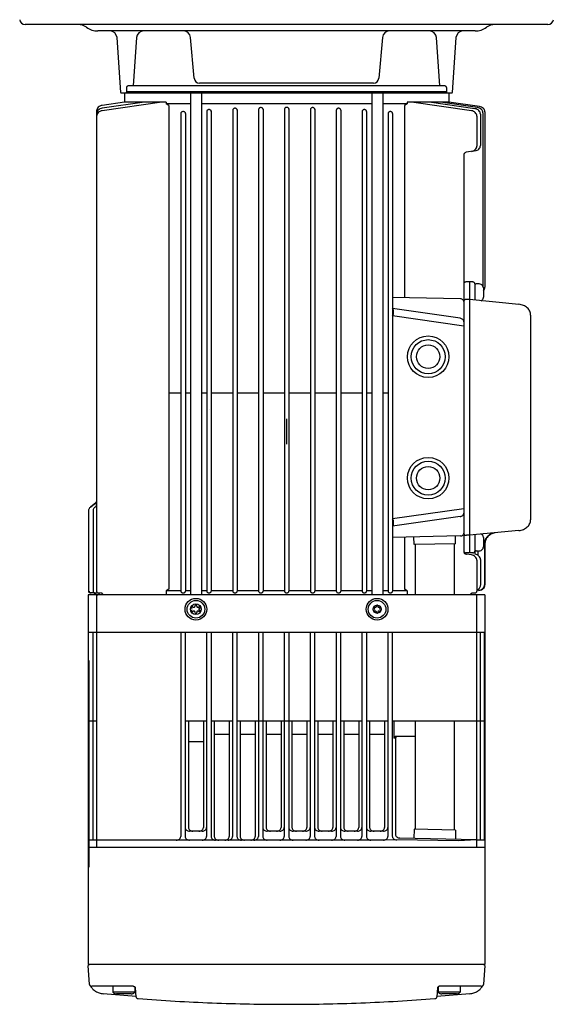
# Model space of a CAD drawing. Extents: x -940 to 22840, y -452 to 16368.
# Tile 7 of 50: x 5480 to 5776, y 11531 to 12077. Entities that reach past the tile are written whole.
import ezdxf

# ---------------------------------------------------------------- set-up
doc = ezdxf.new("R2010")
doc.units = 0
doc.header["$LTSCALE"] = 20
doc.layers.add('GRUNDFOS', color=5, linetype='CONTINUOUS')

msp = doc.modelspace()

# ---------------------------------------------------------------- linework, layer by layer
at = {"layer": 'GRUNDFOS', "color": 4, "linetype": 'CONTINUOUS'}
for p, q in [((5511.95, 12074.12), (5482.52, 12074.12)), ((5772.66, 12074.12), (5511.95, 12074.12)), ((5529.55, 12070.62), (5522.94, 12070.62)), ((5732.24, 12070.62), (5529.55, 12070.62)), ((5535.67, 12036.45), (5533.54, 12066.9)), ((5544.38, 12066.9), (5542.51, 12040.12)), ((5570.38, 12070.62), (5548.37, 12070.62)), ((5576.35, 12044.36), (5574.37, 12066.97)), ((5680.8, 12066.97), (5678.83, 12044.36)), ((5706.8, 12070.62), (5684.79, 12070.62)), ((5712.67, 12040.12), (5710.79, 12066.9)), ((5721.63, 12066.9), (5719.5, 12036.45)), ((5538.84, 12039.32), (5538.84, 12036.92)), ((5627.59, 12040.12), (5539.62, 12040.12)), ((5627.59, 12041.62), (5579.34, 12041.62)), ((5675.84, 12041.62), (5627.59, 12041.62)), ((5715.55, 12040.12), (5627.59, 12040.12)), ((5716.33, 12039.32), (5716.33, 12036.92)), ((5627.59, 12036.12), (5535.72, 12036.12)), ((5574.27, 12036.12), (5536.97, 12036.12)), ((5537.74, 12036.12), (5537.74, 12031.12)), ((5538.84, 12036.92), (5538.38, 12036.12)), ((5627.59, 12036.92), (5538.82, 12036.92)), ((5574.27, 12036.12), (5574.27, 11758.12)), ((5674.87, 12036.12), (5580.45, 12036.12)), ((5580.45, 12036.12), (5580.45, 11891.32)), ((5716.35, 12036.92), (5627.59, 12036.92)), ((5719.45, 12036.12), (5627.59, 12036.12)), ((5674.88, 12036.12), (5674.88, 11758.12)), ((5719.1, 12036.12), (5681.05, 12036.12)), ((5681.06, 12036.12), (5681.06, 11758.12)), ((5716.8, 12036.12), (5716.33, 12036.92)), ((5717.7, 12036.12), (5717.7, 12031.12)), ((5558.49, 12031.12), (5525.28, 12026.38)), ((5548.74, 12031.12), (5525.28, 12027.77)), ((5537.74, 12031.12), (5525.28, 12029.34)), ((5560.9, 12031.12), (5537.74, 12031.12)), ((5559.75, 12031.12), (5558.49, 12031.12)), ((5560.9, 12031.12), (5560.9, 12030.16)), ((5562.37, 12029.28), (5560.9, 12030.16)), ((5574.27, 12030.16), (5560.9, 12030.16)), ((5562.37, 12029.28), (5562.37, 11761.16)), ((5674.87, 12030.16), (5580.45, 12030.16)), ((5688.82, 12030.16), (5681.05, 12030.16)), ((5694.53, 12030.16), (5687.45, 12030.16)), ((5694.53, 12030.16), (5693.07, 12029.28)), ((5693.07, 12029.28), (5693.07, 11922.78)), ((5694.53, 12031.12), (5694.53, 12030.16)), ((5717.7, 12031.12), (5694.53, 12031.12)), ((5696.95, 12031.12), (5695.69, 12031.12)), ((5730.16, 12026.38), (5696.95, 12031.12)), ((5732.13, 12027.49), (5706.7, 12031.12)), ((5733.53, 12028.19), (5712.98, 12031.12)), ((5734.65, 12028.7), (5717.7, 12031.12)), ((5522.22, 12026.31), (5522.22, 11760.08)), ((5569.01, 12024.9), (5569.01, 11760.12)), ((5571.48, 12024.89), (5571.48, 11760.12)), ((5583.38, 12026.01), (5583.38, 11760.12)), ((5585.85, 12026.28), (5585.85, 11760.12)), ((5597.75, 12026.71), (5597.75, 11760.12)), ((5600.22, 12026.89), (5600.22, 11760.12)), ((5612.12, 12027.09), (5612.12, 11760.12)), ((5614.59, 12027.3), (5614.59, 11760.12)), ((5626.48, 12027.22), (5626.48, 11760.12)), ((5628.95, 12027.38), (5628.95, 11760.12)), ((5640.85, 12027.09), (5640.85, 11760.12)), ((5643.32, 12027.23), (5643.32, 11760.12)), ((5655.22, 12026.71), (5655.22, 11760.12)), ((5657.69, 12026.78), (5657.69, 11760.12)), ((5669.59, 12026.01), (5669.59, 11760.12)), ((5672.06, 12025.97), (5672.06, 11760.12)), ((5683.96, 12024.9), (5683.96, 11760.12)), ((5686.43, 12024.9), (5686.43, 11760.12)), ((5733.22, 12023.43), (5733.22, 12006.8)), ((5735.2, 12024.54), (5735.2, 12007.09)), ((5736.6, 12025.23), (5736.6, 11929.14)), ((5737.72, 12025.75), (5737.72, 11928.57)), ((5725.98, 12001.99), (5725.98, 11969.35)), ((5732.13, 12004.13), (5727.51, 12003.47)), ((5725.98, 11969.35), (5725.98, 11879.15)), ((5729.07, 11931.53), (5727.18, 11931.49)), ((5729.07, 11931.53), (5729.07, 11781.31)), ((5730.95, 11931.49), (5729.07, 11931.53)), ((5732.16, 11930.49), (5732.16, 11921.53)), ((5732.84, 11930.48), (5732.16, 11930.08)), ((5734.01, 11930.48), (5732.84, 11930.48)), ((5736.85, 11928.18), (5736.85, 11924.83)), ((5736.85, 11924.83), (5736.85, 11922.98)), ((5724.17, 11922.12), (5686.43, 11922.92)), ((5729.07, 11921.78), (5726.98, 11921.73)), ((5756.54, 11919.05), (5729.07, 11921.78)), ((5723.93, 11911.38), (5686.43, 11916.73)), ((5522.21, 11911.42), (5522.21, 11862.55)), ((5725.98, 11907.08), (5686.43, 11912.73)), ((5763.06, 11913.15), (5763.06, 11799.68)), ((5725.98, 11903.49), (5725.98, 11782.01)), ((5725.98, 11891.87), (5725.98, 11890.71)), ((5580.45, 11891.32), (5580.45, 11758.12)), ((5569.01, 11869.82), (5562.37, 11869.82)), ((5574.27, 11869.82), (5571.48, 11869.82)), ((5583.38, 11869.82), (5580.45, 11869.82)), ((5597.75, 11869.82), (5585.85, 11869.82)), ((5612.11, 11869.82), (5600.22, 11869.82)), ((5626.48, 11869.82), (5614.58, 11869.82)), ((5640.85, 11869.82), (5628.95, 11869.82)), ((5655.22, 11869.82), (5643.32, 11869.82)), ((5669.59, 11869.82), (5657.69, 11869.82)), ((5674.87, 11869.82), (5672.06, 11869.82)), ((5683.95, 11869.82), (5681.05, 11869.82)), ((5585.85, 11859.3), (5585.85, 11859.3)), ((5585.85, 11859.3), (5585.85, 11858.62)), ((5597.75, 11859.3), (5597.75, 11858.62)), ((5600.22, 11861.94), (5600.22, 11861.94)), ((5600.22, 11859.3), (5600.22, 11858.62)), ((5612.11, 11859.3), (5612.11, 11858.62)), ((5614.58, 11859.3), (5614.58, 11858.62)), ((5626.48, 11859.3), (5626.48, 11858.62)), ((5628.95, 11861.94), (5628.95, 11861.94)), ((5628.95, 11859.3), (5628.95, 11858.62)), ((5640.85, 11862.12), (5640.85, 11858.78)), ((5640.85, 11861.94), (5640.85, 11861.94)), ((5640.85, 11859.3), (5640.85, 11859.12)), ((5640.85, 11859.12), (5640.85, 11858.62)), ((5643.32, 11862.12), (5643.32, 11858.78)), ((5643.32, 11859.3), (5643.32, 11859.12)), ((5643.32, 11859.12), (5643.32, 11858.62)), ((5655.22, 11859.3), (5655.22, 11859.12)), ((5655.22, 11859.3), (5655.22, 11859.3)), ((5655.22, 11859.12), (5655.22, 11858.62)), ((5657.69, 11859.3), (5657.69, 11859.12)), ((5657.69, 11859.12), (5657.69, 11858.62)), ((5669.59, 11861.94), (5669.59, 11861.94)), ((5669.59, 11859.3), (5669.59, 11859.3)), ((5669.59, 11859.3), (5669.59, 11858.62)), ((5627.59, 11855.62), (5627.59, 11841.62)), ((5517.72, 11804.58), (5517.72, 11760.17)), ((5521.85, 11809.16), (5518.8, 11806.7)), ((5521.85, 11808.94), (5519.08, 11806.7)), ((5520.24, 11804.58), (5520.24, 11760.12)), ((5521.85, 11807.12), (5521.33, 11806.7)), ((5657.69, 11808.12), (5657.69, 11807.94)), ((5725.98, 11805.75), (5686.43, 11800.11)), ((5723.93, 11801.46), (5686.43, 11796.11)), ((5725.98, 11803.15), (5725.98, 11785.84)), ((5756.54, 11793.79), (5729.07, 11791.06)), ((5724.17, 11790.71), (5686.43, 11789.91)), ((5693.07, 11790.06), (5693.07, 11761.16)), ((5698.46, 11785.89), (5698.32, 11790.17)), ((5721.44, 11786.4), (5721.3, 11790.65)), ((5729.07, 11791.06), (5727.38, 11791.1)), ((5732.16, 11791.37), (5732.16, 11780.59)), ((5736.85, 11789.85), (5736.85, 11786.5)), ((5721.44, 11786.4), (5698.46, 11785.89)), ((5698.96, 11785.9), (5698.96, 11758.12)), ((5720.59, 11786.38), (5720.59, 11758.12)), ((5732.84, 11782.35), (5732.16, 11782.75)), ((5736.85, 11786.5), (5736.85, 11784.65)), ((5737.44, 11786.64), (5737.44, 11763.59)), ((5737.72, 11786.67), (5737.72, 11763.62)), ((5729.07, 11781.31), (5727.18, 11781.35)), ((5730.16, 11780.16), (5727.51, 11780.53)), ((5730.95, 11781.35), (5729.07, 11781.31)), ((5734.01, 11782.35), (5732.84, 11782.35)), ((5733.22, 11777.2), (5733.22, 11768.71)), ((5733.22, 11777.2), (5733.22, 11760.17)), ((5733.71, 11782.37), (5733.71, 11780.04)), ((5735.2, 11777.64), (5735.2, 11763.37)), ((5733.22, 11768.71), (5733.22, 11760.08)), ((5562.37, 11761.16), (5560.9, 11760.28)), ((5694.53, 11760.28), (5693.07, 11761.16)), ((5517.59, 11758.12), (5517.59, 11618.12)), ((5737.59, 11758.12), (5517.59, 11758.12)), ((5627.66, 11758.12), (5517.66, 11758.12)), ((5627.72, 11758.12), (5517.72, 11758.12)), ((5524.56, 11759.05), (5518.92, 11759.17)), ((5520.22, 11759.15), (5518.92, 11759.17)), ((5522.08, 11758.12), (5522.08, 11618.12)), ((5522.57, 11758.1), (5522.33, 11758.1)), ((5560.9, 11760.28), (5560.9, 11758.12)), ((5569.01, 11760.28), (5560.9, 11760.28)), ((5574.27, 11760.28), (5571.48, 11760.28)), ((5583.38, 11760.28), (5580.45, 11760.28)), ((5597.75, 11760.28), (5585.85, 11760.28)), ((5612.12, 11760.28), (5600.22, 11760.28)), ((5626.48, 11760.28), (5614.59, 11760.28)), ((5737.72, 11758.12), (5627.72, 11758.12)), ((5640.85, 11760.28), (5628.95, 11760.28)), ((5655.22, 11760.28), (5643.32, 11760.28)), ((5669.59, 11760.28), (5657.69, 11760.28)), ((5674.88, 11760.28), (5672.06, 11760.28)), ((5683.96, 11760.28), (5681.06, 11760.28)), ((5694.53, 11760.28), (5686.43, 11760.28)), ((5694.53, 11760.28), (5694.53, 11759.32)), ((5694.53, 11760.28), (5694.53, 11759.32)), ((5694.53, 11760.28), (5694.53, 11758.01)), ((5732.02, 11759.08), (5730.88, 11759.05)), ((5733.09, 11758.12), (5733.09, 11618.12)), ((5734.46, 11760.6), (5733.22, 11760.47)), ((5737.59, 11758.12), (5737.59, 11618.12)), ((5737.59, 11737.12), (5517.59, 11737.12)), ((5520.11, 11737.12), (5520.11, 11622.62)), ((5568.88, 11737.12), (5568.88, 11624.12)), ((5571.35, 11737.12), (5571.35, 11624.12)), ((5583.25, 11737.12), (5583.25, 11624.12)), ((5585.72, 11737.12), (5585.72, 11624.12)), ((5597.62, 11737.12), (5597.62, 11624.12)), ((5600.09, 11737.12), (5600.09, 11624.12)), ((5611.98, 11737.12), (5611.98, 11624.12)), ((5614.46, 11737.12), (5614.46, 11624.12)), ((5626.35, 11737.12), (5626.35, 11624.12)), ((5628.82, 11737.12), (5628.82, 11624.12)), ((5640.72, 11737.12), (5640.72, 11624.12)), ((5643.19, 11737.12), (5643.19, 11624.12)), ((5655.09, 11737.12), (5655.09, 11624.12)), ((5657.56, 11737.12), (5657.56, 11624.12)), ((5669.46, 11737.12), (5669.46, 11624.12)), ((5671.93, 11737.12), (5671.93, 11624.12)), ((5683.82, 11737.12), (5683.82, 11624.12)), ((5686.3, 11737.12), (5686.3, 11624.3)), ((5735.06, 11737.12), (5735.06, 11622.12)), ((5737.31, 11737.12), (5737.31, 11622.12)), ((5517.87, 11721.62), (5517.87, 11607.12)), ((5522.08, 11688.12), (5517.59, 11688.12)), ((5583.25, 11688.12), (5571.35, 11688.12)), ((5573.14, 11688.12), (5573.14, 11629.12)), ((5581.46, 11688.12), (5581.46, 11629.12)), ((5597.62, 11688.12), (5585.72, 11688.12)), ((5587.51, 11688.12), (5587.51, 11624.12)), ((5595.82, 11688.12), (5595.82, 11624.12)), ((5611.98, 11688.12), (5600.09, 11688.12)), ((5601.88, 11688.12), (5601.88, 11624.12)), ((5618.45, 11688.01), (5609.18, 11688.01)), ((5610.19, 11688.12), (5610.19, 11624.12)), ((5626.35, 11688.12), (5614.46, 11688.12)), ((5616.25, 11688.12), (5616.25, 11629.12)), ((5636.99, 11688.01), (5618.45, 11688.01)), ((5636.99, 11688.01), (5618.45, 11688.01)), ((5624.56, 11688.12), (5624.56, 11629.12)), ((5640.72, 11688.12), (5628.82, 11688.12)), ((5630.62, 11688.12), (5630.62, 11629.12)), ((5638.93, 11688.12), (5638.93, 11629.12)), ((5655.09, 11688.12), (5643.19, 11688.12)), ((5644.98, 11688.12), (5644.98, 11629.12)), ((5653.3, 11688.12), (5653.3, 11629.12)), ((5669.46, 11688.12), (5657.56, 11688.12)), ((5659.35, 11688.12), (5659.35, 11629.12)), ((5667.66, 11688.12), (5667.66, 11629.12)), ((5683.82, 11688.12), (5671.93, 11688.12)), ((5673.72, 11688.12), (5673.72, 11629.12)), ((5682.03, 11688.12), (5682.03, 11629.12)), ((5737.59, 11688.12), (5686.3, 11688.12)), ((5687.14, 11688.12), (5687.14, 11678.62)), ((5698.96, 11688.12), (5698.96, 11628.1)), ((5720.59, 11688.12), (5720.59, 11627.62)), ((5595.82, 11680.62), (5587.51, 11680.62)), ((5610.19, 11680.62), (5601.88, 11680.62)), ((5624.56, 11680.62), (5616.25, 11680.62)), ((5638.93, 11680.62), (5630.62, 11680.62)), ((5653.3, 11680.62), (5644.98, 11680.62)), ((5667.66, 11680.62), (5659.35, 11680.62)), ((5682.03, 11680.62), (5673.72, 11680.62)), ((5698.96, 11679.62), (5688.38, 11679.62)), ((5581.46, 11676.62), (5573.14, 11676.62)), ((5688.09, 11678.62), (5687.14, 11678.62)), ((5688.09, 11678.62), (5688.09, 11625.29)), ((5580.78, 11627.12), (5573.82, 11627.12)), ((5623.88, 11627.12), (5616.93, 11627.12)), ((5638.25, 11627.12), (5631.3, 11627.12)), ((5652.62, 11627.12), (5645.66, 11627.12)), ((5666.98, 11627.12), (5660.03, 11627.12)), ((5681.35, 11627.12), (5674.4, 11627.12)), ((5698.46, 11628.11), (5698.3, 11623.11)), ((5721.44, 11627.6), (5698.46, 11628.11)), ((5721.44, 11627.6), (5721.28, 11622.6)), ((5681.35, 11622.12), (5517.59, 11622.12)), ((5688.72, 11622.3), (5681.35, 11622.12)), ((5722.97, 11621.77), (5688.72, 11622.3)), ((5733.09, 11622.34), (5690.49, 11623.29)), ((5733.09, 11622.34), (5722.97, 11621.77)), ((5737.59, 11622.12), (5733.09, 11622.12)), ((5517.59, 11618.12), (5517.59, 11553.12)), ((5737.59, 11618.12), (5517.59, 11618.12)), ((5737.59, 11618.12), (5517.59, 11618.12)), ((5737.59, 11618.12), (5737.59, 11553.12)), ((5517.59, 11603.09), (5517.59, 11579.59)), ((5737.59, 11553.12), (5517.59, 11553.12)), ((5737.59, 11553.12), (5517.59, 11553.12)), ((5518.3, 11542.07), (5517.62, 11552.62)), ((5737.55, 11552.62), (5736.87, 11542.07)), ((5542.56, 11541.12), (5519.54, 11541.12)), ((5544.09, 11535.38), (5525.9, 11537)), ((5531.27, 11541.12), (5531.27, 11537.92)), ((5543.39, 11537.92), (5531.27, 11537.92)), ((5541.41, 11536.92), (5533.25, 11536.92)), ((5543.39, 11540.87), (5543.39, 11537.92)), ((5544.1, 11535.24), (5543.78, 11540.17)), ((5711.39, 11540.17), (5711.07, 11535.24)), ((5729.28, 11537), (5711.08, 11535.38)), ((5711.79, 11540.86), (5711.79, 11537.92)), ((5723.9, 11537.92), (5711.79, 11537.92)), ((5735.64, 11541.12), (5712.62, 11541.12)), ((5721.92, 11536.92), (5713.76, 11536.92)), ((5723.9, 11541.12), (5723.9, 11537.92))]:
    msp.add_line(p, q, dxfattribs=at)
for points in [[(5525.28, 12029.34, 0.07465), (5524.07, 12028.99, 0.083594), (5523.08, 12028.32, 0.094646), (5522.44, 12027.41, 0.107128), (5522.21, 12026.39)], [(5614.58, 12027.14, 0.120324), (5614.49, 12027.52, 0.105889), (5614.22, 12027.85, 0.088298), (5613.82, 12028.06, 0.08198), (5613.35, 12028.14, 0.080059), (5612.88, 12028.06, 0.090623), (5612.48, 12027.85, 0.103557), (5612.21, 12027.52, 0.120324), (5612.11, 12027.14)], [(5628.95, 12027.26, 0.120324), (5628.86, 12027.65, 0.105889), (5628.59, 12027.97, 0.088298), (5628.19, 12028.19, 0.08198), (5627.72, 12028.26, 0.080059), (5627.24, 12028.19, 0.090623), (5626.84, 12027.97, 0.103557), (5626.58, 12027.65, 0.120324), (5626.48, 12027.26)], [(5643.32, 12027.14, 0.120324), (5643.23, 12027.52, 0.105889), (5642.96, 12027.85, 0.088298), (5642.56, 12028.06, 0.08198), (5642.09, 12028.14, 0.080059), (5641.61, 12028.06, 0.090623), (5641.21, 12027.85, 0.103557), (5640.94, 12027.52, 0.120324), (5640.85, 12027.14)], [(5736.6, 12025.23, 0.107128), (5736.38, 12026.26, 0.096367), (5735.73, 12027.16, 0.081876), (5734.74, 12027.83, 0.07465), (5733.53, 12028.19)], [(5737.72, 12025.75, 0.107128), (5737.49, 12026.77, 0.096367), (5736.85, 12027.67, 0.081876), (5735.86, 12028.34, 0.07465), (5734.65, 12028.7)], [(5525.28, 12027.77, 0.07465), (5524.07, 12027.42, 0.083594), (5523.08, 12026.75, 0.094646), (5522.44, 12025.84, 0.107128), (5522.21, 12024.82)], [(5525.28, 12026.38, 0.07465), (5524.07, 12026.03, 0.083594), (5523.08, 12025.36, 0.094646), (5522.44, 12024.45, 0.107128), (5522.21, 12023.43)], [(5571.48, 12024.95, 0.120324), (5571.39, 12025.33, 0.105889), (5571.12, 12025.65, 0.088298), (5570.72, 12025.87, 0.08198), (5570.25, 12025.94, 0.080059), (5569.77, 12025.87, 0.090623), (5569.37, 12025.65, 0.103557), (5569.1, 12025.33, 0.120324), (5569.01, 12024.95)], [(5585.85, 12026.05, 0.120324), (5585.75, 12026.44, 0.105889), (5585.49, 12026.76, 0.088298), (5585.09, 12026.98, 0.08198), (5584.61, 12027.05, 0.080059), (5584.14, 12026.98, 0.090623), (5583.74, 12026.76, 0.103557), (5583.47, 12026.44, 0.120324), (5583.38, 12026.05)], [(5600.22, 12026.75, 0.120324), (5600.12, 12027.13, 0.105889), (5599.86, 12027.46, 0.088298), (5599.45, 12027.67, 0.08198), (5598.98, 12027.75, 0.080059), (5598.51, 12027.67, 0.090623), (5598.11, 12027.46, 0.103557), (5597.84, 12027.13, 0.120324), (5597.75, 12026.75)], [(5657.69, 12026.75, 0.120324), (5657.59, 12027.13, 0.105889), (5657.33, 12027.46, 0.088298), (5656.93, 12027.67, 0.08198), (5656.45, 12027.75, 0.080059), (5655.98, 12027.67, 0.090623), (5655.58, 12027.46, 0.103557), (5655.31, 12027.13, 0.120324), (5655.22, 12026.75)], [(5672.06, 12026.05, 0.120324), (5671.96, 12026.44, 0.105889), (5671.69, 12026.76, 0.088298), (5671.29, 12026.98, 0.08198), (5670.82, 12027.05, 0.080059), (5670.35, 12026.98, 0.090623), (5669.95, 12026.76, 0.103557), (5669.68, 12026.44, 0.120324), (5669.59, 12026.05)], [(5686.42, 12024.95, 0.120324), (5686.33, 12025.33, 0.105889), (5686.06, 12025.65, 0.088298), (5685.66, 12025.87, 0.08198), (5685.19, 12025.94, 0.080059), (5684.72, 12025.87, 0.090623), (5684.32, 12025.65, 0.103557), (5684.05, 12025.33, 0.120324), (5683.95, 12024.95)], [(5733.22, 12023.43, 0.107128), (5733, 12024.45, 0.096367), (5732.35, 12025.36, 0.081876), (5731.37, 12026.03, 0.07465), (5730.16, 12026.38)], [(5735.2, 12024.54, 0.107128), (5734.97, 12025.56, 0.096367), (5734.33, 12026.47, 0.081876), (5733.34, 12027.14, 0.07465), (5732.13, 12027.49)], [(5730.16, 12003.85, 0.07465), (5731.37, 12004.21, 0.083594), (5732.35, 12004.88, 0.094646), (5733, 12005.78, 0.107128), (5733.22, 12006.8)], [(5732.13, 12004.13, 0.07465), (5733.34, 12004.49, 0.083594), (5734.33, 12005.16, 0.094646), (5734.97, 12006.06, 0.107128), (5735.2, 12007.09)], [(5727.51, 12003.47, 0.07465), (5726.9, 12003.29, 0.083594), (5726.41, 12002.96, 0.094646), (5726.09, 12002.51, 0.107128), (5725.98, 12001.99)], [(5727.18, 11931.49, 0.080826), (5726.72, 11931.41, 0.089582), (5726.33, 11931.19, 0.102262), (5726.07, 11930.87, 0.118348), (5725.98, 11930.49)], [(5732.16, 11930.49, 0.118348), (5732.07, 11930.87, 0.104496), (5731.81, 11931.19, 0.087354), (5731.42, 11931.41, 0.080826), (5730.95, 11931.49)], [(5736.85, 11928.18, 0.120324), (5736.64, 11929.06, 0.105889), (5736.02, 11929.81, 0.088298), (5735.1, 11930.31, 0.08198), (5734.01, 11930.48)], [(5736.85, 11928.18, 0.120324), (5736.64, 11929.06, 0.105889), (5736.02, 11929.81, 0.088298), (5735.1, 11930.31, 0.08198), (5734.01, 11930.48)], [(5736.85, 11926.72, 0.096266), (5737.5, 11927.62, 0.106991), (5737.72, 11928.65)], [(5736.85, 11926.99, 0.081297), (5737.29, 11927.76, 0.08763), (5737.44, 11928.61)], [(5725.98, 11920.62, 0.118348), (5725.84, 11921.19, 0.104496), (5725.45, 11921.67, 0.087354), (5724.87, 11922, 0.080826), (5724.17, 11922.12)], [(5725.98, 11920.62, 0.118348), (5725.84, 11921.19, 0.104496), (5725.45, 11921.67, 0.087354), (5724.87, 11922, 0.080826), (5724.17, 11922.12)], [(5726.98, 11921.73, 0.074108), (5726.58, 11921.61, 0.083034), (5726.26, 11921.39, 0.093922), (5726.05, 11921.09, 0.106097), (5725.98, 11920.75)], [(5735.68, 11921.12, 0.057123), (5736.17, 11921.49, 0.063096), (5736.54, 11921.94, 0.068332), (5736.77, 11922.45, 0.07273), (5736.85, 11922.98)], [(5763.06, 11913.15, 0.055842), (5762.93, 11914.23, 0.054044), (5762.57, 11915.28, 0.050702), (5761.99, 11916.25, 0.047379), (5761.19, 11917.13, 0.043663), (5760.22, 11917.87, 0.040953), (5759.09, 11918.46, 0.038536), (5757.85, 11918.88, 0.037351), (5756.54, 11919.11)], [(5686.43, 11912.73, 0.071197), (5686.89, 11913.7, 0.075394), (5687.04, 11914.73, 0.074653), (5686.89, 11915.76, 0.071197), (5686.43, 11916.73)], [(5725.98, 11909.41, 0.107128), (5725.83, 11910.09, 0.096367), (5725.4, 11910.69, 0.081876), (5724.74, 11911.14, 0.07465), (5723.93, 11911.38)], [(5521.85, 11809.16, 0.105889), (5522.12, 11809.49, 0.120324), (5522.22, 11809.87)], [(5518.8, 11806.7, 0.050253), (5518.34, 11806.24, 0.054516), (5518, 11805.73, 0.05791), (5517.79, 11805.16, 0.060532), (5517.72, 11804.58)], [(5521.33, 11806.7, 0.050253), (5520.87, 11806.24, 0.054516), (5520.52, 11805.73, 0.05791), (5520.31, 11805.16, 0.060532), (5520.24, 11804.58)], [(5521.85, 11808.94, 0.105889), (5522.12, 11809.26, 0.120324), (5522.22, 11809.65)], [(5521.85, 11808.26, 0.105889), (5522.12, 11808.58, 0.120324), (5522.22, 11808.97)], [(5521.85, 11807.12, 0.105889), (5522.12, 11807.45, 0.120324), (5522.22, 11807.83)], [(5686.43, 11796.11, 0.071197), (5686.89, 11797.08, 0.075394), (5687.04, 11798.11, 0.074653), (5686.89, 11799.14, 0.071197), (5686.43, 11800.11)], [(5723.93, 11801.46, 0.07465), (5724.74, 11801.7, 0.083594), (5725.4, 11802.14, 0.094646), (5725.83, 11802.74, 0.107128), (5725.98, 11803.43)], [(5756.54, 11793.73, 0.037351), (5757.85, 11793.96, 0.038749), (5759.09, 11794.37, 0.040739), (5760.22, 11794.96, 0.043909), (5761.19, 11795.71, 0.047134), (5761.99, 11796.58, 0.050986), (5762.57, 11797.56, 0.05376), (5762.93, 11798.6, 0.055842), (5763.06, 11799.68)], [(5724.17, 11790.71, 0.080826), (5724.87, 11790.84, 0.089582), (5725.45, 11791.17, 0.102262), (5725.84, 11791.65, 0.118348), (5725.98, 11792.21)], [(5725.98, 11792.09, 0.13055), (5726.09, 11791.67, 0.112929), (5726.4, 11791.33, 0.093139), (5726.86, 11791.13, 0.088376), (5727.38, 11791.1)], [(5736.85, 11789.85, 0.072714), (5736.77, 11790.39, 0.068918), (5736.54, 11790.9, 0.062487), (5736.17, 11791.35, 0.057115), (5735.68, 11791.72)], [(5736.97, 11791.84, 0.03172), (5736.41, 11791.75, 0.032644), (5735.87, 11791.59)], [(5742.92, 11792.44, 0.071111), (5740.72, 11791.63, 0.079832), (5738.97, 11790.29, 0.043007), (5738.31, 11789.47, 0.046689), (5737.83, 11788.57, 0.048816), (5737.54, 11787.62, 0.050362), (5737.44, 11786.64)], [(5743.19, 11792.46, 0.071111), (5741, 11791.65, 0.079832), (5739.24, 11790.32, 0.043007), (5738.59, 11789.49, 0.046689), (5738.11, 11788.6, 0.048816), (5737.82, 11787.65, 0.050362), (5737.72, 11786.67)], [(5734.01, 11782.35, 0.08198), (5735.1, 11782.53, 0.090623), (5736.02, 11783.03, 0.103557), (5736.64, 11783.77, 0.120324), (5736.85, 11784.65)], [(5725.98, 11782.35, 0.118348), (5726.07, 11781.97, 0.104496), (5726.33, 11781.65, 0.087354), (5726.72, 11781.43, 0.080826), (5727.18, 11781.35)], [(5725.98, 11782.01, 0.107128), (5726.09, 11781.5, 0.096367), (5726.41, 11781.05, 0.081876), (5726.9, 11780.71, 0.07465), (5727.51, 11780.53)], [(5733.22, 11777.2, 0.107128), (5733, 11778.23, 0.096367), (5732.36, 11779.13, 0.081876), (5731.37, 11779.8, 0.07465), (5730.16, 11780.16)], [(5730.95, 11781.35, 0.080826), (5731.42, 11781.43, 0.089582), (5731.81, 11781.65, 0.102262), (5732.07, 11781.97, 0.118348), (5732.16, 11782.35)], [(5735.2, 11777.64, 0.106793), (5734.98, 11778.66, 0.096119), (5734.34, 11779.56, 0.081709), (5733.36, 11780.23, 0.074474), (5732.16, 11780.59)], [(5733.22, 11760.67, 0.062743), (5734.04, 11761.14, 0.070073), (5734.67, 11761.77, 0.077138), (5735.07, 11762.52, 0.083593), (5735.2, 11763.32)], [(5734.18, 11760.57, 0.076768), (5735.46, 11760.89, 0.085729), (5736.51, 11761.56, 0.097389), (5737.2, 11762.48, 0.111093), (5737.44, 11763.55)], [(5734.46, 11760.6, 0.076768), (5735.74, 11760.92, 0.085729), (5736.79, 11761.59, 0.097389), (5737.48, 11762.51, 0.111093), (5737.72, 11763.57)], [(5517.72, 11760.17, 0.118348), (5517.81, 11759.8, 0.104496), (5518.07, 11759.47, 0.087354), (5518.46, 11759.26, 0.080826), (5518.92, 11759.17)], [(5517.72, 11760.17, 0.118348), (5517.81, 11759.8, 0.104496), (5518.07, 11759.47, 0.087354), (5518.46, 11759.26, 0.080826), (5518.92, 11759.17)], [(5518, 11760.17, 0.118348), (5518.09, 11759.79, 0.104496), (5518.35, 11759.47, 0.087354), (5518.74, 11759.25, 0.080826), (5519.2, 11759.17)], [(5521.28, 11758.62, 0.133574), (5520.84, 11759, 0.112386), (5520.22, 11759.15)], [(5520.24, 11760.12, 0.118348), (5520.33, 11759.74, 0.104496), (5520.59, 11759.42, 0.087354), (5520.98, 11759.2, 0.080826), (5521.44, 11759.12)], [(5521.58, 11758.62, 0.13354), (5521.14, 11758.99, 0.112362), (5520.52, 11759.14)], [(5521.96, 11758.57, 0.072925), (5521.77, 11758.8, 0.065067), (5521.52, 11758.97, 0.058524), (5521.21, 11759.09, 0.05612), (5520.88, 11759.13)], [(5521.28, 11758.62, 0.133574), (5521.72, 11758.25, 0.112386), (5522.33, 11758.1)], [(5521.58, 11758.62, 0.127211), (5521.99, 11758.26, 0.107324), (5522.57, 11758.1)], [(5521.96, 11758.57, 0.134976), (5522.38, 11758.18, 0.112619), (5522.98, 11758.01)], [(5522.22, 11760.08, 0.118348), (5522.31, 11759.7, 0.104496), (5522.57, 11759.38, 0.087354), (5522.96, 11759.16, 0.080826), (5523.42, 11759.08)], [(5523.76, 11758.48, 0.078427), (5523.58, 11758.73, 0.069549), (5523.32, 11758.92, 0.061967), (5523, 11759.05, 0.059181), (5522.65, 11759.09)], [(5523.76, 11758.48, 0.085574), (5523.96, 11758.22, 0.075068), (5524.26, 11758.01)], [(5525.7, 11758.36, 0.087189), (5525.53, 11758.63, 0.076754), (5525.27, 11758.85, 0.067386), (5524.93, 11759, 0.063938), (5524.56, 11759.05)], [(5525.7, 11758.36, 0.056047), (5525.8, 11758.18, 0.051892), (5525.94, 11758.01)], [(5569.01, 11760.12, 0.120324), (5569.11, 11759.74, 0.105889), (5569.37, 11759.41, 0.088298), (5569.77, 11759.2, 0.08198), (5570.25, 11759.12, 0.080059), (5570.72, 11759.2, 0.090623), (5571.12, 11759.41, 0.103557), (5571.39, 11759.74, 0.120324), (5571.48, 11760.12)], [(5583.38, 11760.12, 0.120324), (5583.47, 11759.74, 0.105889), (5583.74, 11759.41, 0.088298), (5584.14, 11759.2, 0.08198), (5584.61, 11759.12, 0.080059), (5585.09, 11759.2, 0.090623), (5585.49, 11759.41, 0.103557), (5585.76, 11759.74, 0.120324), (5585.85, 11760.12)], [(5597.75, 11760.12, 0.120324), (5597.84, 11759.74, 0.105889), (5598.11, 11759.41, 0.088298), (5598.51, 11759.2, 0.08198), (5598.98, 11759.12, 0.080059), (5599.46, 11759.2, 0.090623), (5599.86, 11759.41, 0.103557), (5600.12, 11759.74, 0.120324), (5600.22, 11760.12)], [(5612.12, 11760.12, 0.120324), (5612.21, 11759.74, 0.105889), (5612.48, 11759.41, 0.088298), (5612.88, 11759.2, 0.08198), (5613.35, 11759.12, 0.080059), (5613.82, 11759.2, 0.090623), (5614.22, 11759.41, 0.103557), (5614.49, 11759.74, 0.120324), (5614.59, 11760.12)], [(5626.48, 11760.12, 0.120324), (5626.58, 11759.74, 0.105889), (5626.85, 11759.41, 0.088298), (5627.25, 11759.2, 0.08198), (5627.72, 11759.12, 0.080059), (5628.19, 11759.2, 0.090623), (5628.59, 11759.41, 0.103557), (5628.86, 11759.74, 0.120324), (5628.95, 11760.12)], [(5640.85, 11760.12, 0.120324), (5640.95, 11759.74, 0.105889), (5641.21, 11759.41, 0.088298), (5641.61, 11759.2, 0.08198), (5642.09, 11759.12, 0.080059), (5642.56, 11759.2, 0.090623), (5642.96, 11759.41, 0.103557), (5643.23, 11759.74, 0.120324), (5643.32, 11760.12)], [(5655.22, 11760.12, 0.120324), (5655.31, 11759.74, 0.105889), (5655.58, 11759.41, 0.088298), (5655.98, 11759.2, 0.08198), (5656.45, 11759.12, 0.080059), (5656.93, 11759.2, 0.090623), (5657.33, 11759.41, 0.103557), (5657.6, 11759.74, 0.120324), (5657.69, 11760.12)], [(5669.59, 11760.12, 0.120324), (5669.68, 11759.74, 0.105889), (5669.95, 11759.41, 0.088298), (5670.35, 11759.2, 0.08198), (5670.82, 11759.12, 0.080059), (5671.3, 11759.2, 0.090623), (5671.7, 11759.41, 0.103557), (5671.96, 11759.74, 0.120324), (5672.06, 11760.12)], [(5683.96, 11760.12, 0.120324), (5684.05, 11759.74, 0.105889), (5684.32, 11759.41, 0.088298), (5684.72, 11759.2, 0.08198), (5685.19, 11759.12, 0.080059), (5685.66, 11759.2, 0.090623), (5686.06, 11759.41, 0.103557), (5686.33, 11759.74, 0.120324), (5686.43, 11760.12)], [(5730.88, 11759.05, 0.083093), (5730.41, 11758.97, 0.092544), (5730.01, 11758.74, 0.106001), (5729.76, 11758.4, 0.122261), (5729.68, 11758.01)], [(5732.02, 11759.08, 0.080826), (5732.48, 11759.16, 0.089582), (5732.87, 11759.38, 0.102262), (5733.13, 11759.7, 0.118348), (5733.22, 11760.08)], [(5575.65, 11751.33, 0.090623), (5575.49, 11751.41, 0.08198), (5575.3, 11751.44, 0.080059), (5575.11, 11751.41, 0.090623), (5574.95, 11751.33, 0.103557), (5574.85, 11751.2, 0.120324), (5574.81, 11751.04, 0.117367), (5574.85, 11750.89, 0.105889), (5574.95, 11750.76, 0.059732), (5575.06, 11750.7, 0.055036), (5575.18, 11750.66)], [(5575.65, 11751.33, 0.075982), (5575.84, 11751.22, 0.069058), (5576.05, 11751.17, 0.06595), (5576.28, 11751.18, 0.070091), (5576.49, 11751.24, 0.076569), (5576.66, 11751.35, 0.089155), (5576.78, 11751.51, 0.09759), (5576.83, 11751.69, 0.101336), (5576.81, 11751.87)], [(5577.76, 11751.87, 0.122288), (5577.77, 11752.02, 0.116428), (5577.71, 11752.17, 0.097878), (5577.58, 11752.29, 0.08672), (5577.41, 11752.36, 0.07909), (5577.22, 11752.37, 0.083964), (5577.04, 11752.32, 0.09294), (5576.89, 11752.21, 0.111646), (5576.81, 11752.07, 0.078704), (5576.79, 11751.97, 0.078818), (5576.81, 11751.87)], [(5577.76, 11751.87, 0.101336), (5577.74, 11751.69, 0.099205), (5577.79, 11751.51, 0.087543), (5577.91, 11751.35, 0.077811), (5578.08, 11751.24, 0.068851), (5578.29, 11751.18, 0.06709), (5578.52, 11751.17, 0.067918), (5578.73, 11751.22, 0.075982), (5578.91, 11751.33)], [(5579.39, 11750.66, 0.071227), (5579.19, 11750.58, 0.079959), (5579.02, 11750.46, 0.089937), (5578.92, 11750.3, 0.10051), (5578.88, 11750.12, 0.098769), (5578.92, 11749.94, 0.09139), (5579.02, 11749.78, 0.078509), (5579.19, 11749.66, 0.071227), (5579.39, 11749.58)], [(5579.39, 11750.66, 0.08672), (5579.57, 11750.73, 0.100479), (5579.69, 11750.84, 0.113818), (5579.75, 11750.99, 0.122288), (5579.74, 11751.15, 0.108796), (5579.66, 11751.29, 0.095048), (5579.51, 11751.39, 0.08186), (5579.33, 11751.44, 0.081057), (5579.14, 11751.43, 0.054957), (5579.02, 11751.39, 0.059825), (5578.91, 11751.33)], [(5575.18, 11749.58, 0.08672), (5575, 11749.51, 0.100479), (5574.88, 11749.39, 0.113818), (5574.81, 11749.25, 0.122288), (5574.83, 11749.09, 0.108796), (5574.91, 11748.95, 0.095048), (5575.06, 11748.85, 0.08186), (5575.24, 11748.8, 0.081057), (5575.43, 11748.81, 0.054957), (5575.55, 11748.85, 0.059825), (5575.65, 11748.91)], [(5576.81, 11748.37, 0.101336), (5576.83, 11748.55, 0.099205), (5576.78, 11748.73, 0.087543), (5576.66, 11748.89, 0.077811), (5576.49, 11749, 0.068851), (5576.28, 11749.06, 0.06709), (5576.05, 11749.07, 0.067918), (5575.84, 11749.02, 0.075982), (5575.65, 11748.91)], [(5576.81, 11748.37, 0.122288), (5576.79, 11748.22, 0.116428), (5576.86, 11748.07, 0.097878), (5576.98, 11747.95, 0.08672), (5577.16, 11747.88, 0.07909), (5577.35, 11747.87, 0.083964), (5577.53, 11747.92, 0.09294), (5577.68, 11748.03, 0.111646), (5577.76, 11748.17, 0.078704), (5577.78, 11748.27, 0.078818), (5577.76, 11748.37)], [(5578.91, 11748.91, 0.075982), (5578.73, 11749.02, 0.069058), (5578.52, 11749.07, 0.06595), (5578.29, 11749.06, 0.070091), (5578.08, 11749, 0.076569), (5577.91, 11748.89, 0.089155), (5577.79, 11748.73, 0.09759), (5577.74, 11748.55, 0.101336), (5577.76, 11748.37)], [(5578.91, 11748.91, 0.090623), (5579.07, 11748.83, 0.08198), (5579.26, 11748.79, 0.080059), (5579.45, 11748.83, 0.090623), (5579.61, 11748.91, 0.103557), (5579.72, 11749.04, 0.120324), (5579.76, 11749.19, 0.117367), (5579.72, 11749.35, 0.105889), (5579.61, 11749.48, 0.059732), (5579.51, 11749.54, 0.055036), (5579.39, 11749.58)], [(5688.38, 11679.62, 0.08198), (5687.9, 11679.54, 0.090623), (5687.5, 11679.33, 0.103557), (5687.24, 11679, 0.120324), (5687.14, 11678.62)], [(5689.32, 11679.62, 0.08198), (5688.85, 11679.54, 0.090623), (5688.45, 11679.33, 0.103557), (5688.18, 11679, 0.120324), (5688.09, 11678.62)], [(5571.35, 11629.12, 0.120324), (5571.54, 11628.35, 0.105889), (5572.08, 11627.71, 0.088298), (5572.88, 11627.27, 0.08198), (5573.82, 11627.12)], [(5573.14, 11629.12, 0.120324), (5573.33, 11628.35, 0.105889), (5573.87, 11627.71, 0.088298), (5574.67, 11627.27, 0.08198), (5575.62, 11627.12)], [(5578.98, 11627.12, 0.08198), (5579.93, 11627.27, 0.090623), (5580.73, 11627.71, 0.103557), (5581.27, 11628.35, 0.120324), (5581.46, 11629.12)], [(5580.78, 11627.12, 0.08198), (5581.72, 11627.27, 0.090623), (5582.52, 11627.71, 0.103557), (5583.06, 11628.35, 0.120324), (5583.25, 11629.12)], [(5614.46, 11629.12, 0.120324), (5614.64, 11628.35, 0.105889), (5615.18, 11627.71, 0.088298), (5615.98, 11627.27, 0.08198), (5616.93, 11627.12)], [(5616.25, 11629.12, 0.120324), (5616.44, 11628.35, 0.105889), (5616.97, 11627.71, 0.088298), (5617.77, 11627.27, 0.08198), (5618.72, 11627.12)], [(5622.09, 11627.12, 0.08198), (5623.03, 11627.27, 0.090623), (5623.84, 11627.71, 0.103557), (5624.37, 11628.35, 0.120324), (5624.56, 11629.12)], [(5623.88, 11627.12, 0.08198), (5624.83, 11627.27, 0.090623), (5625.63, 11627.71, 0.103557), (5626.16, 11628.35, 0.120324), (5626.35, 11629.12)], [(5628.82, 11629.12, 0.120324), (5629.01, 11628.35, 0.105889), (5629.55, 11627.71, 0.088298), (5630.35, 11627.27, 0.08198), (5631.3, 11627.12)], [(5630.62, 11629.12, 0.120324), (5630.8, 11628.35, 0.105889), (5631.34, 11627.71, 0.088298), (5632.14, 11627.27, 0.08198), (5633.09, 11627.12)], [(5636.46, 11627.12, 0.08198), (5637.4, 11627.27, 0.090623), (5638.2, 11627.71, 0.103557), (5638.74, 11628.35, 0.120324), (5638.93, 11629.12)], [(5638.25, 11627.12, 0.08198), (5639.19, 11627.27, 0.090623), (5640, 11627.71, 0.103557), (5640.53, 11628.35, 0.120324), (5640.72, 11629.12)], [(5643.19, 11629.12, 0.120324), (5643.38, 11628.35, 0.105889), (5643.92, 11627.71, 0.088298), (5644.72, 11627.27, 0.08198), (5645.66, 11627.12)], [(5644.98, 11629.12, 0.120324), (5645.17, 11628.35, 0.105889), (5645.71, 11627.71, 0.088298), (5646.51, 11627.27, 0.08198), (5647.46, 11627.12)], [(5650.82, 11627.12, 0.08198), (5651.77, 11627.27, 0.090623), (5652.57, 11627.71, 0.103557), (5653.11, 11628.35, 0.120324), (5653.3, 11629.12)], [(5652.62, 11627.12, 0.08198), (5653.56, 11627.27, 0.090623), (5654.36, 11627.71, 0.103557), (5654.9, 11628.35, 0.120324), (5655.09, 11629.12)], [(5657.56, 11629.12, 0.120324), (5657.75, 11628.35, 0.105889), (5658.28, 11627.71, 0.088298), (5659.09, 11627.27, 0.08198), (5660.03, 11627.12)], [(5659.35, 11629.12, 0.120324), (5659.54, 11628.35, 0.105889), (5660.08, 11627.71, 0.088298), (5660.88, 11627.27, 0.08198), (5661.82, 11627.12)], [(5665.19, 11627.12, 0.08198), (5666.14, 11627.27, 0.090623), (5666.94, 11627.71, 0.103557), (5667.48, 11628.35, 0.120324), (5667.66, 11629.12)], [(5666.98, 11627.12, 0.08198), (5667.93, 11627.27, 0.090623), (5668.73, 11627.71, 0.103557), (5669.27, 11628.35, 0.120324), (5669.46, 11629.12)], [(5671.93, 11629.12, 0.120324), (5672.12, 11628.35, 0.105889), (5672.65, 11627.71, 0.088298), (5673.45, 11627.27, 0.08198), (5674.4, 11627.12)], [(5673.72, 11629.12, 0.120324), (5673.91, 11628.35, 0.105889), (5674.44, 11627.71, 0.088298), (5675.25, 11627.27, 0.08198), (5676.19, 11627.12)], [(5679.56, 11627.12, 0.08198), (5680.51, 11627.27, 0.090623), (5681.31, 11627.71, 0.103557), (5681.84, 11628.35, 0.120324), (5682.03, 11629.12)], [(5681.35, 11627.12, 0.08198), (5682.3, 11627.27, 0.090623), (5683.1, 11627.71, 0.103557), (5683.64, 11628.35, 0.120324), (5683.82, 11629.12)], [(5686.3, 11624.3, 0.118875), (5686.48, 11623.55, 0.104869), (5687, 11622.9, 0.087606), (5687.79, 11622.47, 0.081131), (5688.72, 11622.3)], [(5688.09, 11625.29, 0.118252), (5688.27, 11624.53, 0.104428), (5688.79, 11623.89, 0.087308), (5689.57, 11623.45, 0.08077), (5690.49, 11623.29)], [(5566.41, 11622.12, 0.08198), (5567.35, 11622.27, 0.090623), (5568.16, 11622.71, 0.103557), (5568.69, 11623.35, 0.120324), (5568.88, 11624.12)], [(5571.35, 11624.12, 0.120324), (5571.54, 11623.35, 0.105889), (5572.08, 11622.71, 0.088298), (5572.88, 11622.27, 0.08198), (5573.82, 11622.12)], [(5580.78, 11622.12, 0.08198), (5581.72, 11622.27, 0.090623), (5582.52, 11622.71, 0.103557), (5583.06, 11623.35, 0.120324), (5583.25, 11624.12)], [(5585.72, 11624.12, 0.120324), (5585.91, 11623.35, 0.105889), (5586.44, 11622.71, 0.088298), (5587.25, 11622.27, 0.08198), (5588.19, 11622.12)], [(5587.51, 11624.12, 0.120324), (5587.7, 11623.35, 0.105889), (5588.24, 11622.71, 0.088298), (5589.04, 11622.27, 0.08198), (5589.98, 11622.12)], [(5593.35, 11622.12, 0.08198), (5594.3, 11622.27, 0.090623), (5595.1, 11622.71, 0.103557), (5595.64, 11623.35, 0.120324), (5595.82, 11624.12)], [(5595.14, 11622.12, 0.08198), (5596.09, 11622.27, 0.090623), (5596.89, 11622.71, 0.103557), (5597.43, 11623.35, 0.120324), (5597.62, 11624.12)], [(5600.09, 11624.12, 0.120324), (5600.28, 11623.35, 0.105889), (5600.81, 11622.71, 0.088298), (5601.61, 11622.27, 0.08198), (5602.56, 11622.12)], [(5601.88, 11624.12, 0.120324), (5602.07, 11623.35, 0.105889), (5602.6, 11622.71, 0.088298), (5603.41, 11622.27, 0.08198), (5604.35, 11622.12)], [(5607.72, 11622.12, 0.08198), (5608.67, 11622.27, 0.090623), (5609.47, 11622.71, 0.103557), (5610, 11623.35, 0.120324), (5610.19, 11624.12)], [(5609.51, 11622.12, 0.08198), (5610.46, 11622.27, 0.090623), (5611.26, 11622.71, 0.103557), (5611.8, 11623.35, 0.120324), (5611.98, 11624.12)], [(5614.46, 11624.12, 0.120324), (5614.64, 11623.35, 0.105889), (5615.18, 11622.71, 0.088298), (5615.98, 11622.27, 0.08198), (5616.93, 11622.12)], [(5623.88, 11622.12, 0.08198), (5624.83, 11622.27, 0.090623), (5625.63, 11622.71, 0.103557), (5626.16, 11623.35, 0.120324), (5626.35, 11624.12)], [(5628.82, 11624.12, 0.120324), (5629.01, 11623.35, 0.105889), (5629.55, 11622.71, 0.088298), (5630.35, 11622.27, 0.08198), (5631.3, 11622.12)], [(5638.25, 11622.12, 0.08198), (5639.19, 11622.27, 0.090623), (5640, 11622.71, 0.103557), (5640.53, 11623.35, 0.120324), (5640.72, 11624.12)], [(5643.19, 11624.12, 0.120324), (5643.38, 11623.35, 0.105889), (5643.92, 11622.71, 0.088298), (5644.72, 11622.27, 0.08198), (5645.66, 11622.12)], [(5652.62, 11622.12, 0.08198), (5653.56, 11622.27, 0.090623), (5654.36, 11622.71, 0.103557), (5654.9, 11623.35, 0.120324), (5655.09, 11624.12)], [(5657.56, 11624.12, 0.120324), (5657.75, 11623.35, 0.105889), (5658.28, 11622.71, 0.088298), (5659.09, 11622.27, 0.08198), (5660.03, 11622.12)], [(5666.98, 11622.12, 0.08198), (5667.93, 11622.27, 0.090623), (5668.73, 11622.71, 0.103557), (5669.27, 11623.35, 0.120324), (5669.46, 11624.12)], [(5671.93, 11624.12, 0.120324), (5672.12, 11623.35, 0.105889), (5672.65, 11622.71, 0.088298), (5673.45, 11622.27, 0.08198), (5674.4, 11622.12)], [(5681.35, 11622.12, 0.08198), (5682.3, 11622.27, 0.090623), (5683.1, 11622.71, 0.103557), (5683.64, 11623.35, 0.120324), (5683.82, 11624.12)], [(5518.23, 11553.12, 0.081392), (5517.99, 11553.08, 0.090095), (5517.8, 11552.97, 0.102902), (5517.66, 11552.81, 0.119322), (5517.62, 11552.62)], [(5737.55, 11552.62, 0.119322), (5737.51, 11552.81, 0.105184), (5737.38, 11552.97, 0.087819), (5737.18, 11553.08, 0.081392), (5736.94, 11553.12)], [(5518.3, 11542.07, 0.115131), (5518.41, 11541.7, 0.100899), (5518.69, 11541.39, 0.084808), (5519.08, 11541.19, 0.079089), (5519.54, 11541.12)], [(5518.85, 11541.29, 0.073503), (5520, 11539.68, 0.06571), (5521.65, 11538.37, 0.058776), (5523.66, 11537.45, 0.055683), (5525.9, 11537)], [(5531.27, 11537.92, 0.074718), (5531.62, 11537.51, 0.066489), (5532.08, 11537.19, 0.059721), (5532.64, 11536.99, 0.05742), (5533.25, 11536.92)], [(5541.41, 11536.92, 0.05742), (5542.01, 11536.99, 0.060511), (5542.57, 11537.19, 0.065699), (5543.04, 11537.51, 0.074718), (5543.39, 11537.92)], [(5542.56, 11541.12, -0.030647), (5542.75, 11541.11, -0.03114), (5542.93, 11541.07, -0.057631), (5543.23, 11540.96, -0.063381), (5543.48, 11540.79, -0.091624), (5543.7, 11540.5, -0.102925), (5543.8, 11540.17)], [(5712.62, 11541.12, 0.079089), (5712.16, 11541.05, 0.086894), (5711.77, 11540.85, 0.098807), (5711.5, 11540.54, 0.115131), (5711.39, 11540.17)], [(5711.79, 11537.92, 0.074718), (5712.13, 11537.51, 0.066489), (5712.6, 11537.19, 0.059721), (5713.16, 11536.99, 0.05742), (5713.76, 11536.92)], [(5721.92, 11536.92, 0.05742), (5722.53, 11536.99, 0.060511), (5723.09, 11537.19, 0.065699), (5723.56, 11537.51, 0.074718), (5723.9, 11537.92)], [(5729.28, 11537, 0.055683), (5731.52, 11537.45, 0.059493), (5733.53, 11538.37, 0.064992), (5735.17, 11539.68, 0.073503), (5736.33, 11541.29)], [(5735.64, 11541.12, 0.079089), (5736.09, 11541.19, 0.086894), (5736.49, 11541.39, 0.098807), (5736.76, 11541.7, 0.115131), (5736.87, 11542.07)], [(5544.1, 11535.24, 0.108048), (5544.2, 11534.9, 0.095818), (5544.45, 11534.6, 0.081259), (5544.8, 11534.39, 0.074942), (5545.22, 11534.3)], [(5545.22, 11534.3, 0.009663), (5586.36, 11531.92, 0.009648), (5627.59, 11531.12)], [(5627.59, 11531.12, 0.009648), (5668.82, 11531.92, 0.009663), (5709.95, 11534.3)], [(5709.95, 11534.3, 0.074942), (5710.37, 11534.39, 0.083023), (5710.73, 11534.6, 0.094049), (5710.97, 11534.9, 0.108048), (5711.07, 11535.24)]]:
    msp.add_lwpolyline(points, format="xyb", dxfattribs=at)
msp.add_lwpolyline([(5584.61, 11860.68), (5584.61, 11860.68), (5584.61, 11860.68)], dxfattribs=at)
for centre, radius in [((5706.2, 11890.08), 11.5), ((5706.2, 11890.08), 9.43), ((5706.2, 11890.08), 6.48), ((5706.2, 11822.75), 11.5), ((5706.2, 11822.75), 9.43), ((5706.2, 11822.75), 6.48), ((5577.3, 11750.12), 6), ((5677.88, 11750.12), 6), ((5577.36, 11750.05), 4.9), ((5577.36, 11750.05), 4.9), ((5577.3, 11750.12), 3), ((5677.82, 11750.05), 4.9), ((5677.88, 11750.12), 2.25)]:
    msp.add_circle(centre, radius, dxfattribs=at)
for centre, radius, start, end in [((5482.52, 12077.12), 3, 185, 270), ((5511.95, 12066.12), 8, 54.6655, 90), ((5522.94, 12081.62), 11, 234.6655, 270), ((5732.24, 12081.62), 11, 270, 305.3345), ((5743.22, 12066.12), 8, 90, 125.3345), ((5772.66, 12077.12), 3, 270, 355), ((5529.55, 12066.62), 4, 4, 90), ((5548.37, 12066.62), 4, 90, 176), ((5570.38, 12066.62), 4, 5, 90), ((5684.79, 12066.62), 4, 90, 175), ((5706.8, 12066.62), 4, 4, 90), ((5725.62, 12066.62), 4, 90, 176), ((5539.64, 12039.32), 0.8, 90, 180), ((5579.34, 12044.62), 3, 185, 270), ((5675.84, 12044.62), 3, 270, 355), ((5715.53, 12039.32), 0.8, 0, 90), ((5538.17, 12036.62), 2.5, 184, 191.537), ((5717.01, 12036.62), 2.5, 348.463, 356), ((5676.27, 11751.04), 0.4, 45, 255), ((5676.27, 11751.04), 0.4, 45, 255), ((5676.03, 11750.12), 0.558, 285, 75), ((5676.03, 11750.12), 0.558, 285, 75), ((5676.03, 11750.12), 0.558, 285, 75), ((5676.95, 11751.72), 0.558, 225, 15), ((5676.95, 11751.72), 0.558, 225, 15), ((5676.95, 11751.72), 0.558, 225, 15), ((5677.88, 11751.97), 0.4, 345, 195), ((5677.88, 11751.97), 0.4, 345, 195), ((5677.88, 11751.97), 0.4, 345, 195), ((5678.8, 11751.72), 0.558, 165, 315), ((5679.73, 11750.12), 0.558, 105, 255), ((5679.73, 11750.12), 0.558, 105, 255), ((5679.73, 11750.12), 0.558, 105, 255), ((5679.48, 11751.04), 0.4, 285, 135), ((5679.48, 11751.04), 0.4, 285, 135), ((5676.27, 11749.19), 0.4, 105, 315), ((5676.27, 11749.19), 0.4, 105, 315), ((5676.27, 11749.19), 0.4, 105, 315), ((5676.27, 11749.19), 0.4, 105, 315), ((5676.27, 11749.19), 0.4, 105, 315), ((5676.95, 11748.52), 0.558, 345, 135), ((5676.95, 11748.52), 0.558, 345, 135), ((5676.95, 11748.52), 0.558, 345, 135), ((5676.95, 11748.52), 0.558, 345, 135), ((5677.88, 11748.27), 0.4, 165, 15), ((5677.88, 11748.27), 0.4, 165, 15), ((5678.8, 11748.52), 0.558, 45, 195), ((5678.8, 11748.52), 0.558, 45, 195), ((5679.48, 11749.19), 0.4, 225, 75), ((5679.48, 11749.19), 0.4, 225, 75)]:
    msp.add_arc(centre, radius, start, end, dxfattribs=at)

doc.saveas('drawing.dxf')
